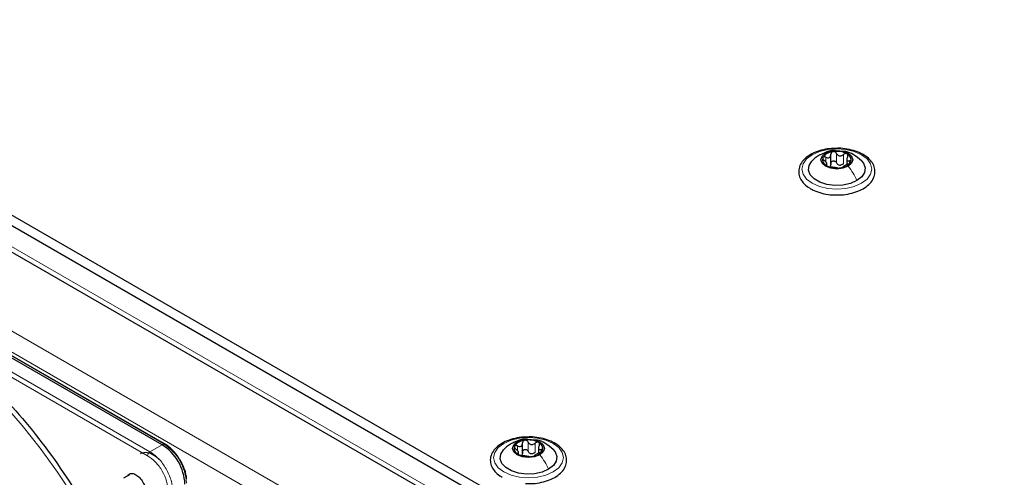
# Paper-space layout 'Blatt2' of a CAD drawing. Header units: millimetres. Extents: x 5 to 418, y 2 to 292.
# Tile 70 of 115: x 96 to 122, y 234 to 246. Entities that reach past the tile are written whole.
import ezdxf

# ---------------------------------------------------------------- set-up
doc = ezdxf.new("R2010")
doc.units = ezdxf.units.MM

psp = doc.layouts.new('Blatt2')

# ---------------------------------------------------------------- linework, layer by layer
at = {"color": 7, "linetype": 'Continuous', "lineweight": 25}
for p, q in [((87.478, 246.249), (145.225, 212.912)), ((87.478, 245.977), (145.225, 212.64)), ((88.138, 244.915), (144.447, 212.409)), ((100.077, 235.289), (87.102, 242.78)), ((100.142, 235.311), (87.167, 242.801)), ((117.307, 242.514), (117.307, 242.778)), ((117.203, 242.479), (117.203, 242.554)), ((117.716, 242.674), (117.716, 242.511)), ((100.142, 235.311), (100.143, 235.31)), ((109.364, 235.071), (109.364, 235.335)), ((109.773, 235.231), (109.773, 235.068)), ((109.26, 235.043), (109.26, 235.111)), ((99.234, 234.516), (99.08, 234.428))]:
    psp.add_line(p, q, dxfattribs=at)
at = {"color": 7, "linetype": 'Continuous', "lineweight": 18}
for p, q in [((144.4, 212.572), (88.185, 245.024)), ((86.476, 243.834), (142.573, 211.45)), ((86.241, 243.425), (142.338, 211.041)), ((87.145, 242.8), (100.121, 235.31)), ((117.448, 242.563), (117.448, 242.801)), ((117.632, 242.534), (117.632, 242.773)), ((117.172, 242.584), (117.172, 242.701)), ((117.183, 242.491), (117.183, 242.513)), ((117.785, 242.545), (117.785, 242.607)), ((99.705, 235.006), (93.716, 238.464)), ((99.764, 235.108), (93.774, 238.566)), ((100.077, 235.289), (99.764, 235.108)), ((100.121, 235.31), (100.077, 235.289)), ((109.229, 235.141), (109.229, 235.258)), ((109.504, 235.12), (109.504, 235.358)), ((109.689, 235.091), (109.689, 235.33)), ((109.841, 235.102), (109.841, 235.164)), ((109.24, 235.048), (109.24, 235.071))]:
    psp.add_line(p, q, dxfattribs=at)
at = {"color": 7, "linetype": 'Continuous', "lineweight": 18, "flags": 128}
for points in [[(116.823, 242.766), (117.009, 242.848), (117.226, 242.9), (117.459, 242.918), (117.692, 242.9), (117.909, 242.848), (118.096, 242.766), (118.239, 242.658), (118.329, 242.533), (118.359, 242.398), (118.329, 242.264), (118.239, 242.139), (118.096, 242.031), (117.909, 241.948), (117.692, 241.896), (117.459, 241.879), (117.226, 241.896), (117.009, 241.948), (116.823, 242.031), (116.68, 242.139), (116.59, 242.264), (116.559, 242.398), (116.59, 242.533), (116.68, 242.658), (116.823, 242.766)], [(97.803, 233.944), (97.385, 234.584), (96.941, 235.199), (96.474, 235.787), (95.988, 236.344), (95.484, 236.866), (94.967, 237.351), (94.438, 237.794), (93.902, 238.195), (93.361, 238.549), (92.819, 238.856), (92.279, 239.113), (91.919, 239.257)], [(108.88, 235.323), (109.066, 235.405), (109.283, 235.457), (109.516, 235.475), (109.749, 235.457), (109.966, 235.405), (110.153, 235.323), (110.296, 235.215), (110.385, 235.09), (110.416, 234.955), (110.385, 234.821), (110.296, 234.696), (110.153, 234.588), (109.966, 234.505), (109.749, 234.454), (109.516, 234.436), (109.283, 234.454), (109.066, 234.505), (108.88, 234.588), (108.737, 234.696), (108.647, 234.821), (108.616, 234.955), (108.647, 235.09), (108.737, 235.215), (108.88, 235.323)]]:
    psp.add_lwpolyline(points, dxfattribs=at)
at = {"color": 7, "linetype": 'Continuous', "lineweight": 25, "flags": 128}
for points in [[(117.751, 242.468), (117.617, 242.417), (117.459, 242.398), (117.301, 242.417), (117.168, 242.468), (117.078, 242.545), (117.047, 242.637), (117.078, 242.728), (117.168, 242.805)], [(117.168, 242.805), (117.301, 242.857), (117.459, 242.875), (117.617, 242.857), (117.751, 242.805), (117.84, 242.728), (117.872, 242.637), (117.84, 242.545), (117.751, 242.468)], [(117.978, 242.099), (117.811, 242.027), (117.615, 241.985), (117.407, 241.976), (117.203, 242.002), (117.02, 242.059), (116.872, 242.145), (116.772, 242.25), (116.728, 242.368), (116.743, 242.488), (116.816, 242.601), (116.821, 242.606)], [(118.089, 242.615), (118.146, 242.546), (118.191, 242.429), (118.176, 242.308), (118.103, 242.195), (117.978, 242.099)], [(109.224, 235.362), (109.358, 235.414), (109.516, 235.432), (109.674, 235.414), (109.808, 235.362), (109.897, 235.285), (109.929, 235.194), (109.897, 235.102), (109.808, 235.025)], [(110.035, 234.656), (109.868, 234.584), (109.672, 234.542), (109.464, 234.533), (109.26, 234.559), (109.077, 234.617), (108.929, 234.702), (108.829, 234.807), (108.785, 234.925), (108.8, 235.045), (108.872, 235.158), (108.877, 235.163)], [(109.808, 235.025), (109.674, 234.974), (109.516, 234.955), (109.358, 234.974), (109.224, 235.025), (109.135, 235.102), (109.104, 235.194), (109.135, 235.285), (109.224, 235.362)], [(110.146, 235.172), (110.203, 235.103), (110.248, 234.986), (110.233, 234.865), (110.16, 234.753), (110.035, 234.656)], [(100.006, 234.905), (99.923, 234.977), (99.782, 235.058), (99.648, 235.087), (99.532, 235.063), (99.519, 235.056)]]:
    psp.add_lwpolyline(points, dxfattribs=at)
at = {"color": 7, "linetype": 'Continuous', "lineweight": 25}
for centre, radius, start, end in [((117.383, 242.504), 0.342, 93.4335, 146.5611), ((117.46, 242.278), 0.576, 62.6428, 99.7711), ((117.666, 242.635), 0.165, 340.539, 69.2579), ((117.253, 242.638), 0.165, 160.539, 249.2579), ((117.459, 242.995), 0.576, 242.6428, 279.7711), ((117.562, 242.709), 0.211, 254.2708, 268.1431), ((117.536, 242.769), 0.342, 273.4335, 326.5611), ((109.44, 235.061), 0.342, 93.4335, 146.5611), ((109.517, 234.835), 0.576, 62.6428, 99.7711), ((99.387, 234.21), 1.281, 2.6055, 57.3945), ((109.309, 235.195), 0.165, 160.539, 249.2579), ((109.593, 235.326), 0.342, 273.4335, 326.5611), ((109.723, 235.192), 0.165, 340.539, 69.2579), ((109.515, 235.552), 0.576, 242.6428, 279.7711), ((109.619, 235.267), 0.211, 254.2708, 268.1431)]:
    psp.add_arc(centre, radius, start, end, dxfattribs=at)
at = {"color": 7, "linetype": 'Continuous', "lineweight": 18}
for centre, radius, start, end in [((100.132, 235.29), 0.0233, 64.1059, 120.3461), ((99.435, 234.238), 1.272, 2.6055, 57.3945)]:
    psp.add_arc(centre, radius, start, end, dxfattribs=at)
at = {"color": 7, "linetype": 'Continuous', "lineweight": 25}
for points, knots in [([(117.475, 242.931), (117.408, 242.93), (117.266, 242.928), (117.056, 242.887), (116.857, 242.816), (116.689, 242.718), (116.562, 242.595), (116.486, 242.454), (116.468, 242.304), (116.505, 242.162), (116.59, 242.034), (116.69, 241.946), (116.762, 241.903), (116.781, 241.891)], [0, 0, 0, 0, 0.0866794, 0.1860201, 0.2857737, 0.3862316, 0.4874251, 0.5875941, 0.6837558, 0.7762888, 0.8686662, 0.9642393, 1, 1, 1, 1]), ([(117.021, 242.762), (116.986, 242.741), (116.914, 242.696), (116.851, 242.636), (116.819, 242.604)], [0, 0, 0, 0, 0.473586, 1, 1, 1, 1]), ([(117.426, 242.872), (117.413, 242.874), (117.339, 242.883), (117.209, 242.849), (117.104, 242.799), (117.054, 242.776)], [0, 0, 0, 0, 0.101836, 0.574859, 1, 1, 1, 1]), ([(117.172, 242.701), (117.189, 242.695), (117.214, 242.686), (117.247, 242.688), (117.269, 242.696), (117.286, 242.711), (117.304, 242.738), (117.305, 242.763), (117.307, 242.779)], [0, 0, 0, 0, 0.249168, 0.374303, 0.498903, 0.623987, 0.749746, 1, 1, 1, 1]), ([(117.362, 242.846), (117.354, 242.843), (117.337, 242.839), (117.319, 242.823), (117.308, 242.803), (117.307, 242.787), (117.307, 242.779)], [0, 0, 0, 0, 0.250033, 0.499632, 0.749228, 1, 1, 1, 1]), ([(117.448, 242.801), (117.443, 242.808), (117.435, 242.822), (117.414, 242.838), (117.388, 242.847), (117.371, 242.846), (117.362, 242.846)], [0, 0, 0, 0, 0.2498147, 0.4999078, 0.7501201, 1, 1, 1, 1]), ([(117.384, 241.733), (117.429, 241.73), (117.549, 241.724), (117.744, 241.748), (117.955, 241.802), (118.141, 241.885), (118.292, 241.995), (118.397, 242.127), (118.448, 242.274), (118.441, 242.422), (118.381, 242.558), (118.276, 242.679), (118.128, 242.782), (117.943, 242.864), (117.731, 242.914), (117.569, 242.936), (117.484, 242.932), (117.475, 242.931)], [0, 0, 0, 0, 0.0431783, 0.1169608, 0.1909403, 0.26533, 0.3403013, 0.415461, 0.48884, 0.5588444, 0.6273329, 0.6969023, 0.7691503, 0.8429618, 0.9169212, 0.9907136, 1, 1, 1, 1]), ([(117.448, 242.801), (117.457, 242.786), (117.472, 242.764), (117.502, 242.745), (117.529, 242.736), (117.557, 242.736), (117.594, 242.745), (117.617, 242.761), (117.632, 242.773)], [0, 0, 0, 0, 0.249199, 0.374336, 0.49893, 0.624007, 0.749759, 1, 1, 1, 1]), ([(118.094, 242.61), (118.025, 242.668), (117.905, 242.768), (117.738, 242.847), (117.65, 242.852), (117.628, 242.853)], [0, 0, 0, 0, 0.507466, 0.877443, 1, 1, 1, 1]), ([(117.724, 242.79), (117.718, 242.792), (117.704, 242.798), (117.678, 242.797), (117.653, 242.788), (117.639, 242.778), (117.632, 242.773)], [0, 0, 0, 0, 0.249991, 0.499611, 0.749127, 1, 1, 1, 1]), ([(117.735, 242.713), (117.739, 242.72), (117.746, 242.735), (117.747, 242.757), (117.741, 242.777), (117.73, 242.785), (117.724, 242.79)], [0, 0, 0, 0, 0.249852, 0.499902, 0.750115, 1, 1, 1, 1]), ([(117.097, 242.693), (117.096, 242.687), (117.093, 242.676), (117.1, 242.657), (117.114, 242.637), (117.127, 242.626), (117.134, 242.62)], [0, 0, 0, 0, 0.249857, 0.499466, 0.749011, 1, 1, 1, 1]), ([(117.172, 242.701), (117.164, 242.704), (117.148, 242.71), (117.126, 242.711), (117.107, 242.706), (117.1, 242.697), (117.097, 242.693)], [0, 0, 0, 0, 0.249807, 0.500055, 0.750309, 1, 1, 1, 1]), ([(117.183, 242.513), (117.191, 242.516), (117.202, 242.519), (117.204, 242.532), (117.199, 242.546), (117.189, 242.563), (117.169, 242.589), (117.148, 242.608), (117.134, 242.62)], [0, 0, 0, 0, 0.249201, 0.3743378, 0.4989316, 0.6240084, 0.74976, 1, 1, 1, 1]), ([(117.183, 242.513), (117.18, 242.513), (117.173, 242.511), (117.171, 242.504), (117.177, 242.494), (117.189, 242.487), (117.194, 242.483)], [0, 0, 0, 0, 0.249852, 0.499902, 0.750115, 1, 1, 1, 1]), ([(117.194, 242.483), (117.201, 242.48), (117.215, 242.473), (117.24, 242.464), (117.265, 242.457), (117.279, 242.455), (117.287, 242.454)], [0, 0, 0, 0, 0.2499907, 0.4996106, 0.7491271, 1, 1, 1, 1]), ([(117.307, 242.541), (117.306, 242.528), (117.305, 242.503), (117.292, 242.483), (117.285, 242.473)], [0, 0, 0, 0, 0.50155, 1, 1, 1, 1]), ([(117.307, 242.541), (117.307, 242.549), (117.308, 242.564), (117.319, 242.585), (117.337, 242.6), (117.362, 242.609), (117.388, 242.608), (117.413, 242.6), (117.435, 242.584), (117.443, 242.57), (117.448, 242.563)], [0, 0, 0, 0, 0.125193, 0.249438, 0.374279, 0.499024, 0.623869, 0.749369, 0.87443, 1, 1, 1, 1]), ([(117.505, 242.507), (117.493, 242.514), (117.469, 242.528), (117.455, 242.551), (117.448, 242.563)], [0, 0, 0, 0, 0.498457, 1, 1, 1, 1]), ([(117.632, 242.534), (117.62, 242.526), (117.597, 242.508), (117.569, 242.502), (117.555, 242.499)], [0, 0, 0, 0, 0.501552, 1, 1, 1, 1]), ([(117.747, 242.525), (117.73, 242.518), (117.704, 242.506), (117.672, 242.489), (117.65, 242.477), (117.632, 242.466), (117.615, 242.455), (117.613, 242.45), (117.612, 242.447)], [0, 0, 0, 0, 0.249168, 0.374303, 0.498903, 0.623987, 0.749746, 1, 1, 1, 1]), ([(117.735, 242.713), (117.728, 242.697), (117.717, 242.674), (117.715, 242.645), (117.719, 242.627), (117.729, 242.614), (117.749, 242.603), (117.771, 242.605), (117.785, 242.607)], [0, 0, 0, 0, 0.249201, 0.374338, 0.498932, 0.624008, 0.74976, 1, 1, 1, 1]), ([(117.747, 242.525), (117.755, 242.529), (117.771, 242.535), (117.793, 242.549), (117.812, 242.565), (117.818, 242.575), (117.822, 242.58)], [0, 0, 0, 0, 0.249807, 0.500055, 0.750309, 1, 1, 1, 1]), ([(117.822, 242.58), (117.823, 242.585), (117.826, 242.595), (117.818, 242.604), (117.804, 242.609), (117.791, 242.607), (117.785, 242.607)], [0, 0, 0, 0, 0.249857, 0.499466, 0.749011, 1, 1, 1, 1]), ([(117.471, 242.425), (117.461, 242.427), (117.447, 242.429), (117.416, 242.433), (117.39, 242.436), (117.362, 242.441), (117.325, 242.448), (117.302, 242.451), (117.287, 242.454)], [0, 0, 0, 0, 0.249199, 0.374336, 0.49893, 0.624007, 0.749759, 1, 1, 1, 1]), ([(117.471, 242.425), (117.475, 242.425), (117.484, 242.424), (117.505, 242.423), (117.53, 242.424), (117.548, 242.426), (117.556, 242.427)], [0, 0, 0, 0, 0.249815, 0.499908, 0.75012, 1, 1, 1, 1]), ([(117.556, 242.427), (117.565, 242.429), (117.581, 242.432), (117.599, 242.438), (117.61, 242.443), (117.611, 242.446), (117.612, 242.447)], [0, 0, 0, 0, 0.250033, 0.499632, 0.749228, 1, 1, 1, 1]), ([(116.781, 241.891), (116.812, 241.874), (116.899, 241.828), (117.069, 241.772), (117.245, 241.735), (117.353, 241.733), (117.384, 241.733)], [0, 0, 0, 0, 0.180167, 0.52014, 0.85956, 1, 1, 1, 1]), ([(93.716, 238.464), (93.97, 238.287), (94.48, 237.932), (95.23, 237.286), (95.961, 236.564), (96.657, 235.767), (97.312, 234.916), (97.705, 234.309), (97.901, 234.006)], [0, 0, 0, 0, 0.16549, 0.332238, 0.5, 0.66775, 0.834504, 1, 1, 1, 1]), ([(109.532, 235.488), (109.465, 235.487), (109.323, 235.485), (109.112, 235.444), (108.914, 235.373), (108.746, 235.275), (108.619, 235.152), (108.543, 235.011), (108.524, 234.861), (108.562, 234.719), (108.647, 234.591), (108.747, 234.503), (108.819, 234.46), (108.838, 234.448)], [0, 0, 0, 0, 0.0866794, 0.1860201, 0.2857737, 0.3862316, 0.4874251, 0.5875941, 0.6837558, 0.7762888, 0.8686662, 0.9642393, 1, 1, 1, 1]), ([(109.494, 235.429), (109.477, 235.431), (109.399, 235.44), (109.266, 235.406), (109.161, 235.357), (109.111, 235.333)], [0, 0, 0, 0, 0.12537, 0.585999, 1, 1, 1, 1]), ([(109.419, 235.403), (109.411, 235.401), (109.394, 235.396), (109.376, 235.38), (109.365, 235.36), (109.364, 235.344), (109.364, 235.336)], [0, 0, 0, 0, 0.250033, 0.499632, 0.749228, 1, 1, 1, 1]), ([(109.504, 235.358), (109.5, 235.365), (109.491, 235.379), (109.47, 235.395), (109.445, 235.404), (109.428, 235.403), (109.419, 235.403)], [0, 0, 0, 0, 0.249815, 0.499908, 0.75012, 1, 1, 1, 1]), ([(109.441, 234.29), (109.485, 234.288), (109.605, 234.281), (109.801, 234.305), (110.012, 234.359), (110.198, 234.442), (110.349, 234.552), (110.454, 234.684), (110.505, 234.831), (110.498, 234.979), (110.438, 235.115), (110.333, 235.236), (110.185, 235.34), (109.999, 235.421), (109.787, 235.471), (109.626, 235.493), (109.541, 235.489), (109.532, 235.488)], [0, 0, 0, 0, 0.043178, 0.116961, 0.19094, 0.26533, 0.340301, 0.415461, 0.48884, 0.558844, 0.627333, 0.696902, 0.76915, 0.842962, 0.916921, 0.990714, 1, 1, 1, 1]), ([(110.151, 235.167), (110.082, 235.225), (109.962, 235.325), (109.795, 235.404), (109.707, 235.409), (109.685, 235.41)], [0, 0, 0, 0, 0.5074664, 0.8774431, 1, 1, 1, 1]), ([(100.55, 234.882), (100.512, 234.941), (100.459, 235.025), (100.367, 235.131), (100.286, 235.209), (100.206, 235.274), (100.158, 235.3), (100.142, 235.308)], [0, 0, 0, 0, 0.332049, 0.465023, 0.682007, 0.90111, 1, 1, 1, 1]), ([(109.077, 235.319), (109.043, 235.298), (108.971, 235.253), (108.908, 235.193), (108.875, 235.161)], [0, 0, 0, 0, 0.473586, 1, 1, 1, 1]), ([(109.154, 235.25), (109.152, 235.244), (109.15, 235.233), (109.157, 235.214), (109.171, 235.194), (109.184, 235.183), (109.191, 235.177)], [0, 0, 0, 0, 0.249857, 0.499466, 0.749011, 1, 1, 1, 1]), ([(109.229, 235.258), (109.221, 235.261), (109.205, 235.267), (109.182, 235.268), (109.163, 235.263), (109.157, 235.254), (109.154, 235.25)], [0, 0, 0, 0, 0.249807, 0.500055, 0.750309, 1, 1, 1, 1]), ([(109.24, 235.071), (109.248, 235.073), (109.259, 235.076), (109.26, 235.089), (109.256, 235.103), (109.246, 235.12), (109.226, 235.146), (109.205, 235.165), (109.191, 235.177)], [0, 0, 0, 0, 0.249201, 0.374338, 0.498932, 0.624008, 0.74976, 1, 1, 1, 1]), ([(109.229, 235.258), (109.245, 235.252), (109.271, 235.243), (109.304, 235.245), (109.326, 235.253), (109.343, 235.268), (109.36, 235.295), (109.362, 235.32), (109.364, 235.336)], [0, 0, 0, 0, 0.249168, 0.374303, 0.498903, 0.623987, 0.749746, 1, 1, 1, 1]), ([(109.364, 235.098), (109.364, 235.106), (109.365, 235.121), (109.376, 235.142), (109.394, 235.158), (109.418, 235.166), (109.445, 235.166), (109.47, 235.157), (109.491, 235.141), (109.5, 235.127), (109.504, 235.12)], [0, 0, 0, 0, 0.125193, 0.249438, 0.374279, 0.499024, 0.623869, 0.749369, 0.87443, 1, 1, 1, 1]), ([(109.504, 235.358), (109.514, 235.343), (109.528, 235.321), (109.559, 235.302), (109.586, 235.293), (109.614, 235.293), (109.65, 235.302), (109.673, 235.319), (109.689, 235.33)], [0, 0, 0, 0, 0.2491995, 0.3743362, 0.4989302, 0.6240074, 0.7497593, 1, 1, 1, 1]), ([(109.781, 235.347), (109.774, 235.35), (109.761, 235.355), (109.735, 235.354), (109.71, 235.345), (109.696, 235.335), (109.689, 235.33)], [0, 0, 0, 0, 0.249991, 0.499611, 0.749127, 1, 1, 1, 1]), ([(109.792, 235.27), (109.785, 235.254), (109.774, 235.231), (109.772, 235.202), (109.776, 235.184), (109.786, 235.171), (109.806, 235.161), (109.827, 235.162), (109.841, 235.164)], [0, 0, 0, 0, 0.249201, 0.374338, 0.498932, 0.624008, 0.74976, 1, 1, 1, 1]), ([(109.792, 235.27), (109.796, 235.277), (109.803, 235.292), (109.804, 235.314), (109.798, 235.334), (109.787, 235.342), (109.781, 235.347)], [0, 0, 0, 0, 0.249852, 0.499902, 0.750115, 1, 1, 1, 1]), ([(109.804, 235.082), (109.812, 235.086), (109.827, 235.093), (109.85, 235.107), (109.869, 235.122), (109.875, 235.132), (109.878, 235.138)], [0, 0, 0, 0, 0.249807, 0.500055, 0.750309, 1, 1, 1, 1]), ([(109.878, 235.138), (109.88, 235.142), (109.883, 235.152), (109.875, 235.161), (109.861, 235.166), (109.848, 235.164), (109.841, 235.164)], [0, 0, 0, 0, 0.249857, 0.499466, 0.749011, 1, 1, 1, 1]), ([(100.71, 234.41), (100.71, 234.419), (100.708, 234.466), (100.687, 234.553), (100.65, 234.673), (100.605, 234.782), (100.566, 234.852), (100.55, 234.882)], [0, 0, 0, 0, 0.057456, 0.318799, 0.541248, 0.806265, 1, 1, 1, 1]), ([(109.24, 235.071), (109.237, 235.07), (109.23, 235.068), (109.228, 235.061), (109.234, 235.051), (109.245, 235.044), (109.251, 235.041)], [0, 0, 0, 0, 0.249852, 0.499902, 0.750115, 1, 1, 1, 1]), ([(109.251, 235.041), (109.258, 235.037), (109.272, 235.03), (109.297, 235.021), (109.322, 235.014), (109.336, 235.012), (109.343, 235.011)], [0, 0, 0, 0, 0.249991, 0.499611, 0.749127, 1, 1, 1, 1]), ([(109.364, 235.098), (109.363, 235.085), (109.362, 235.06), (109.348, 235.04), (109.342, 235.03)], [0, 0, 0, 0, 0.50155, 1, 1, 1, 1]), ([(109.528, 234.982), (109.518, 234.984), (109.504, 234.986), (109.473, 234.99), (109.447, 234.993), (109.419, 234.998), (109.382, 235.005), (109.359, 235.008), (109.343, 235.011)], [0, 0, 0, 0, 0.249199, 0.374336, 0.49893, 0.624007, 0.749759, 1, 1, 1, 1]), ([(109.562, 235.064), (109.55, 235.071), (109.525, 235.085), (109.511, 235.108), (109.504, 235.12)], [0, 0, 0, 0, 0.498457, 1, 1, 1, 1]), ([(109.528, 234.982), (109.532, 234.982), (109.541, 234.981), (109.562, 234.98), (109.587, 234.981), (109.604, 234.983), (109.613, 234.984)], [0, 0, 0, 0, 0.249815, 0.499908, 0.75012, 1, 1, 1, 1]), ([(109.689, 235.091), (109.677, 235.083), (109.654, 235.065), (109.626, 235.059), (109.612, 235.056)], [0, 0, 0, 0, 0.501552, 1, 1, 1, 1]), ([(109.613, 234.984), (109.621, 234.986), (109.638, 234.989), (109.656, 234.995), (109.667, 235), (109.668, 235.003), (109.669, 235.004)], [0, 0, 0, 0, 0.250033, 0.499632, 0.749228, 1, 1, 1, 1]), ([(109.804, 235.082), (109.787, 235.075), (109.761, 235.063), (109.729, 235.046), (109.707, 235.034), (109.689, 235.023), (109.672, 235.012), (109.67, 235.007), (109.669, 235.004)], [0, 0, 0, 0, 0.249168, 0.374303, 0.498903, 0.623987, 0.749746, 1, 1, 1, 1]), ([(99.192, 234.492), (99.202, 234.506), (99.229, 234.544), (99.306, 234.554), (99.404, 234.521), (99.504, 234.44), (99.588, 234.327), (99.646, 234.195), (99.654, 234.114), (99.658, 234.074)], [0, 0, 0, 0, 0.092391, 0.243659, 0.394927, 0.546196, 0.697464, 0.848732, 1, 1, 1, 1])]:
    psp.add_open_spline(points, degree=3, knots=knots, dxfattribs=at)
at = {"color": 7, "linetype": 'Continuous', "lineweight": 18}
for points, knots in [([(117.023, 242.758), (117.029, 242.764), (117.069, 242.795), (117.123, 242.8), (117.168, 242.805)], [0, 0, 0, 0, 0.162643, 1, 1, 1, 1]), ([(109.079, 235.316), (109.086, 235.321), (109.126, 235.352), (109.179, 235.357), (109.224, 235.362)], [0, 0, 0, 0, 0.162643, 1, 1, 1, 1]), ([(100.235, 234.088), (100.227, 234.173), (100.211, 234.342), (100.089, 234.615), (99.913, 234.858), (99.775, 234.957), (99.705, 235.006)], [0, 0, 0, 0, 0.25, 0.5, 0.75, 1, 1, 1, 1])]:
    psp.add_open_spline(points, degree=3, knots=knots, dxfattribs=at)
for points in [[(117.978, 242.099), (117.946, 242.165), (117.882, 242.296), (117.795, 242.411), (117.751, 242.468)], [(99.705, 235.006), (99.706, 235.016), (99.708, 235.034), (99.721, 235.065), (99.741, 235.092), (99.756, 235.103), (99.764, 235.108)], [(99.764, 235.108), (99.841, 235.053), (99.996, 234.944), (100.19, 234.674), (100.327, 234.37), (100.344, 234.182), (100.353, 234.088)], [(110.035, 234.656), (110.003, 234.722), (109.939, 234.853), (109.852, 234.968), (109.808, 235.025)]]:
    psp.add_open_spline(points, degree=3, dxfattribs=at)

doc.saveas('drawing.dxf')
